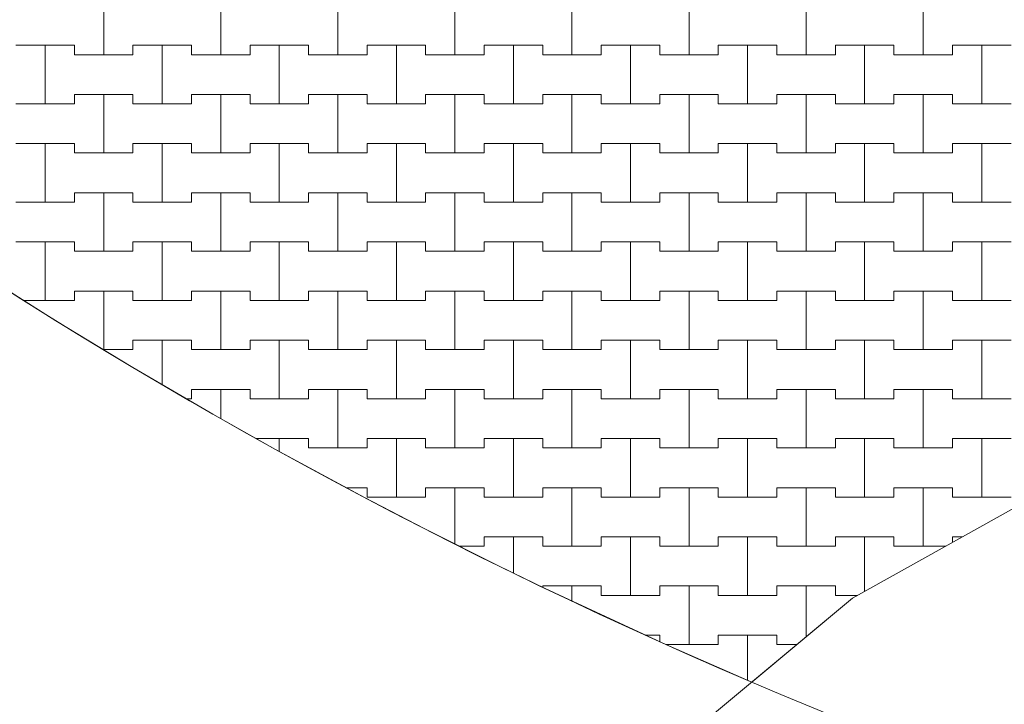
# Model space of a CAD drawing. Header units: millimetres. Extents: x 2826 to 3034, y 1533 to 1590.
# Tile 49 of 248: x 2937.48 to 2939.58, y 1565.76 to 1567.22. Entities that reach past the tile are written whole.
import ezdxf
from ezdxf.enums import TextEntityAlignment as Align

# ---------------------------------------------------------------- set-up
doc = ezdxf.new("R2010")
doc.units = ezdxf.units.MM
doc.layers.add('_Caneta_No__220', color=7, linetype='Continuous', lineweight=15, true_color=0x8a8a8a)
doc.styles.add('ESTILO_GERADO_2', font='arial.ttf')

# ---------------------------------------------------------------- blocks, each defined once
blk = doc.blocks.new('A$Cf44ad3b2')
at = {"layer": '_Caneta_No__220'}
for p, q in [((29.8637, 33.851), (29.8637, 33.976)), ((29.8637, 33.976), (29.8637, 33.851)), ((30.1137, 33.851), (30.1137, 33.976)), ((30.1137, 33.976), (30.1137, 33.851)), ((30.3637, 33.851), (30.3637, 33.976)), ((30.3637, 33.976), (30.3637, 33.851)), ((30.6137, 33.851), (30.6137, 33.976)), ((30.6137, 33.976), (30.6137, 33.851)), ((30.8637, 33.851), (30.8637, 33.976)), ((30.8637, 33.976), (30.8637, 33.851)), ((31.1137, 33.851), (31.1137, 33.976)), ((31.1137, 33.976), (31.1137, 33.851)), ((31.3637, 33.851), (31.3637, 33.976)), ((31.3637, 33.976), (31.3637, 33.851)), ((31.6137, 33.851), (31.6137, 33.976)), ((31.6137, 33.976), (31.6137, 33.851)), ((29.6762, 33.871), (29.7387, 33.871)), ((29.6762, 33.871), (29.8012, 33.871)), ((29.7387, 33.871), (29.8012, 33.871)), ((29.7387, 33.746), (29.7387, 33.871)), ((29.7387, 33.871), (29.7387, 33.746)), ((29.8012, 33.871), (29.8012, 33.851)), ((29.8012, 33.851), (29.8012, 33.871)), ((29.9262, 33.851), (29.9262, 33.871)), ((29.9262, 33.871), (29.9262, 33.851)), ((29.9262, 33.871), (29.9887, 33.871)), ((29.9262, 33.871), (30.0512, 33.871)), ((29.9887, 33.871), (30.0512, 33.871)), ((29.9887, 33.746), (29.9887, 33.871)), ((29.9887, 33.871), (29.9887, 33.746)), ((30.0512, 33.871), (30.0512, 33.851)), ((30.0512, 33.851), (30.0512, 33.871)), ((30.1762, 33.851), (30.1762, 33.871)), ((30.1762, 33.871), (30.1762, 33.851)), ((30.1762, 33.871), (30.2387, 33.871)), ((30.1762, 33.871), (30.3012, 33.871)), ((30.2387, 33.871), (30.3012, 33.871)), ((30.2387, 33.746), (30.2387, 33.871)), ((30.2387, 33.871), (30.2387, 33.746)), ((30.3012, 33.871), (30.3012, 33.851)), ((30.3012, 33.851), (30.3012, 33.871)), ((30.4262, 33.851), (30.4262, 33.871)), ((30.4262, 33.871), (30.4262, 33.851)), ((30.4262, 33.871), (30.4887, 33.871)), ((30.4262, 33.871), (30.5512, 33.871)), ((30.4887, 33.871), (30.5512, 33.871)), ((30.4887, 33.746), (30.4887, 33.871)), ((30.4887, 33.871), (30.4887, 33.746)), ((30.5512, 33.871), (30.5512, 33.851)), ((30.5512, 33.851), (30.5512, 33.871)), ((30.6762, 33.851), (30.6762, 33.871)), ((30.6762, 33.871), (30.6762, 33.851)), ((30.6762, 33.871), (30.7387, 33.871)), ((30.6762, 33.871), (30.8012, 33.871)), ((30.7387, 33.871), (30.8012, 33.871)), ((30.7387, 33.746), (30.7387, 33.871)), ((30.7387, 33.871), (30.7387, 33.746)), ((30.8012, 33.871), (30.8012, 33.851)), ((30.8012, 33.851), (30.8012, 33.871)), ((30.9262, 33.851), (30.9262, 33.871)), ((30.9262, 33.871), (30.9262, 33.851)), ((30.9262, 33.871), (30.9887, 33.871)), ((30.9262, 33.871), (31.0512, 33.871)), ((30.9887, 33.871), (31.0512, 33.871)), ((30.9887, 33.746), (30.9887, 33.871)), ((30.9887, 33.871), (30.9887, 33.746)), ((31.0512, 33.871), (31.0512, 33.851)), ((31.0512, 33.851), (31.0512, 33.871)), ((31.1762, 33.851), (31.1762, 33.871)), ((31.1762, 33.871), (31.1762, 33.851)), ((31.1762, 33.871), (31.2387, 33.871)), ((31.1762, 33.871), (31.3012, 33.871)), ((31.2387, 33.871), (31.3012, 33.871)), ((31.2387, 33.746), (31.2387, 33.871)), ((31.2387, 33.871), (31.2387, 33.746)), ((31.3012, 33.871), (31.3012, 33.851)), ((31.3012, 33.851), (31.3012, 33.871)), ((31.4262, 33.851), (31.4262, 33.871)), ((31.4262, 33.871), (31.4262, 33.851)), ((31.4262, 33.871), (31.4887, 33.871)), ((31.4262, 33.871), (31.5512, 33.871)), ((31.4887, 33.871), (31.5512, 33.871)), ((31.4887, 33.746), (31.4887, 33.871)), ((31.4887, 33.871), (31.4887, 33.746)), ((31.5512, 33.871), (31.5512, 33.851)), ((31.5512, 33.851), (31.5512, 33.871)), ((31.6762, 33.851), (31.6762, 33.871)), ((31.6762, 33.871), (31.6762, 33.851)), ((31.6762, 33.871), (31.7387, 33.871)), ((31.6762, 33.871), (31.8012, 33.871)), ((31.7387, 33.871), (31.8012, 33.871)), ((31.7387, 33.746), (31.7387, 33.871)), ((31.7387, 33.871), (31.7387, 33.746)), ((29.8012, 33.851), (29.8637, 33.851)), ((29.8012, 33.851), (29.9262, 33.851)), ((29.8637, 33.851), (29.9262, 33.851)), ((30.0512, 33.851), (30.1137, 33.851)), ((30.0512, 33.851), (30.1762, 33.851)), ((30.1137, 33.851), (30.1762, 33.851)), ((30.3012, 33.851), (30.3637, 33.851)), ((30.3012, 33.851), (30.4262, 33.851)), ((30.3637, 33.851), (30.4262, 33.851)), ((30.5512, 33.851), (30.6137, 33.851)), ((30.5512, 33.851), (30.6762, 33.851)), ((30.6137, 33.851), (30.6762, 33.851)), ((30.8012, 33.851), (30.8637, 33.851)), ((30.8012, 33.851), (30.9262, 33.851)), ((30.8637, 33.851), (30.9262, 33.851)), ((31.0512, 33.851), (31.1137, 33.851)), ((31.0512, 33.851), (31.1762, 33.851)), ((31.1137, 33.851), (31.1762, 33.851)), ((31.3012, 33.851), (31.3637, 33.851)), ((31.3012, 33.851), (31.4262, 33.851)), ((31.3637, 33.851), (31.4262, 33.851)), ((31.5512, 33.851), (31.6137, 33.851)), ((31.5512, 33.851), (31.6762, 33.851)), ((31.6137, 33.851), (31.6762, 33.851)), ((29.8012, 33.746), (29.8012, 33.766)), ((29.8012, 33.766), (29.8012, 33.746)), ((29.8012, 33.766), (29.8637, 33.766)), ((29.8012, 33.766), (29.9262, 33.766)), ((29.8637, 33.766), (29.9262, 33.766)), ((29.8637, 33.641), (29.8637, 33.766)), ((29.8637, 33.766), (29.8637, 33.641)), ((29.9262, 33.766), (29.9262, 33.746)), ((29.9262, 33.746), (29.9262, 33.766)), ((30.0512, 33.746), (30.0512, 33.766)), ((30.0512, 33.766), (30.0512, 33.746)), ((30.0512, 33.766), (30.1137, 33.766)), ((30.0512, 33.766), (30.1762, 33.766)), ((30.1137, 33.766), (30.1762, 33.766)), ((30.1137, 33.641), (30.1137, 33.766)), ((30.1137, 33.766), (30.1137, 33.641)), ((30.1762, 33.766), (30.1762, 33.746)), ((30.1762, 33.746), (30.1762, 33.766)), ((30.3012, 33.746), (30.3012, 33.766)), ((30.3012, 33.766), (30.3012, 33.746)), ((30.3012, 33.766), (30.3637, 33.766)), ((30.3012, 33.766), (30.4262, 33.766)), ((30.3637, 33.766), (30.4262, 33.766)), ((30.3637, 33.641), (30.3637, 33.766)), ((30.3637, 33.766), (30.3637, 33.641)), ((30.4262, 33.766), (30.4262, 33.746)), ((30.4262, 33.746), (30.4262, 33.766)), ((30.5512, 33.746), (30.5512, 33.766)), ((30.5512, 33.766), (30.5512, 33.746)), ((30.5512, 33.766), (30.6137, 33.766)), ((30.5512, 33.766), (30.6762, 33.766)), ((30.6137, 33.766), (30.6762, 33.766)), ((30.6137, 33.641), (30.6137, 33.766)), ((30.6137, 33.766), (30.6137, 33.641)), ((30.6762, 33.766), (30.6762, 33.746)), ((30.6762, 33.746), (30.6762, 33.766)), ((30.8012, 33.746), (30.8012, 33.766)), ((30.8012, 33.766), (30.8012, 33.746)), ((30.8012, 33.766), (30.8637, 33.766)), ((30.8012, 33.766), (30.9262, 33.766)), ((30.8637, 33.766), (30.9262, 33.766)), ((30.8637, 33.641), (30.8637, 33.766)), ((30.8637, 33.766), (30.8637, 33.641)), ((30.9262, 33.766), (30.9262, 33.746)), ((30.9262, 33.746), (30.9262, 33.766)), ((31.0512, 33.746), (31.0512, 33.766)), ((31.0512, 33.766), (31.0512, 33.746)), ((31.0512, 33.766), (31.1137, 33.766)), ((31.0512, 33.766), (31.1762, 33.766)), ((31.1137, 33.766), (31.1762, 33.766)), ((31.1137, 33.641), (31.1137, 33.766)), ((31.1137, 33.766), (31.1137, 33.641)), ((31.1762, 33.766), (31.1762, 33.746)), ((31.1762, 33.746), (31.1762, 33.766)), ((31.3012, 33.746), (31.3012, 33.766)), ((31.3012, 33.766), (31.3012, 33.746)), ((31.3012, 33.766), (31.3637, 33.766)), ((31.3012, 33.766), (31.4262, 33.766)), ((31.3637, 33.766), (31.4262, 33.766)), ((31.3637, 33.641), (31.3637, 33.766)), ((31.3637, 33.766), (31.3637, 33.641)), ((31.4262, 33.766), (31.4262, 33.746)), ((31.4262, 33.746), (31.4262, 33.766)), ((31.5512, 33.746), (31.5512, 33.766)), ((31.5512, 33.766), (31.5512, 33.746)), ((31.5512, 33.766), (31.6137, 33.766)), ((31.5512, 33.766), (31.6762, 33.766)), ((31.6137, 33.766), (31.6762, 33.766)), ((31.6137, 33.641), (31.6137, 33.766)), ((31.6137, 33.766), (31.6137, 33.641)), ((31.6762, 33.766), (31.6762, 33.746)), ((31.6762, 33.746), (31.6762, 33.766)), ((29.6762, 33.746), (29.7387, 33.746)), ((29.6762, 33.746), (29.8012, 33.746)), ((29.7387, 33.746), (29.8012, 33.746)), ((29.9262, 33.746), (29.9887, 33.746)), ((29.9262, 33.746), (30.0512, 33.746)), ((29.9887, 33.746), (30.0512, 33.746)), ((30.1762, 33.746), (30.2387, 33.746)), ((30.1762, 33.746), (30.3012, 33.746)), ((30.2387, 33.746), (30.3012, 33.746)), ((30.4262, 33.746), (30.4887, 33.746)), ((30.4262, 33.746), (30.5512, 33.746)), ((30.4887, 33.746), (30.5512, 33.746)), ((30.6762, 33.746), (30.7387, 33.746)), ((30.6762, 33.746), (30.8012, 33.746)), ((30.7387, 33.746), (30.8012, 33.746)), ((30.9262, 33.746), (30.9887, 33.746)), ((30.9262, 33.746), (31.0512, 33.746)), ((30.9887, 33.746), (31.0512, 33.746)), ((31.1762, 33.746), (31.2387, 33.746)), ((31.1762, 33.746), (31.3012, 33.746)), ((31.2387, 33.746), (31.3012, 33.746)), ((31.4262, 33.746), (31.4887, 33.746)), ((31.4262, 33.746), (31.5512, 33.746)), ((31.4887, 33.746), (31.5512, 33.746)), ((31.6762, 33.746), (31.7387, 33.746)), ((31.6762, 33.746), (31.8012, 33.746)), ((31.7387, 33.746), (31.8012, 33.746)), ((29.6762, 33.661), (29.7387, 33.661)), ((29.6762, 33.661), (29.8012, 33.661)), ((29.7387, 33.661), (29.8012, 33.661)), ((29.7387, 33.536), (29.7387, 33.661)), ((29.7387, 33.661), (29.7387, 33.536)), ((29.8012, 33.661), (29.8012, 33.641)), ((29.8012, 33.641), (29.8012, 33.661)), ((29.9262, 33.641), (29.9262, 33.661)), ((29.9262, 33.661), (29.9262, 33.641)), ((29.9262, 33.661), (29.9887, 33.661)), ((29.9262, 33.661), (30.0512, 33.661)), ((29.9887, 33.661), (30.0512, 33.661)), ((29.9887, 33.536), (29.9887, 33.661)), ((29.9887, 33.661), (29.9887, 33.536)), ((30.0512, 33.661), (30.0512, 33.641)), ((30.0512, 33.641), (30.0512, 33.661)), ((30.1762, 33.641), (30.1762, 33.661)), ((30.1762, 33.661), (30.1762, 33.641)), ((30.1762, 33.661), (30.2387, 33.661)), ((30.1762, 33.661), (30.3012, 33.661)), ((30.2387, 33.661), (30.3012, 33.661)), ((30.2387, 33.536), (30.2387, 33.661)), ((30.2387, 33.661), (30.2387, 33.536)), ((30.3012, 33.661), (30.3012, 33.641)), ((30.3012, 33.641), (30.3012, 33.661)), ((30.4262, 33.641), (30.4262, 33.661)), ((30.4262, 33.661), (30.4262, 33.641)), ((30.4262, 33.661), (30.4887, 33.661)), ((30.4262, 33.661), (30.5512, 33.661)), ((30.4887, 33.661), (30.5512, 33.661)), ((30.4887, 33.536), (30.4887, 33.661)), ((30.4887, 33.661), (30.4887, 33.536)), ((30.5512, 33.661), (30.5512, 33.641)), ((30.5512, 33.641), (30.5512, 33.661)), ((30.6762, 33.641), (30.6762, 33.661)), ((30.6762, 33.661), (30.6762, 33.641)), ((30.6762, 33.661), (30.7387, 33.661)), ((30.6762, 33.661), (30.8012, 33.661)), ((30.7387, 33.661), (30.8012, 33.661)), ((30.7387, 33.536), (30.7387, 33.661)), ((30.7387, 33.661), (30.7387, 33.536)), ((30.8012, 33.661), (30.8012, 33.641)), ((30.8012, 33.641), (30.8012, 33.661)), ((30.9262, 33.641), (30.9262, 33.661)), ((30.9262, 33.661), (30.9262, 33.641)), ((30.9262, 33.661), (30.9887, 33.661)), ((30.9262, 33.661), (31.0512, 33.661)), ((30.9887, 33.661), (31.0512, 33.661)), ((30.9887, 33.536), (30.9887, 33.661)), ((30.9887, 33.661), (30.9887, 33.536)), ((31.0512, 33.661), (31.0512, 33.641)), ((31.0512, 33.641), (31.0512, 33.661)), ((31.1762, 33.641), (31.1762, 33.661)), ((31.1762, 33.661), (31.1762, 33.641)), ((31.1762, 33.661), (31.2387, 33.661)), ((31.1762, 33.661), (31.3012, 33.661)), ((31.2387, 33.661), (31.3012, 33.661)), ((31.2387, 33.536), (31.2387, 33.661)), ((31.2387, 33.661), (31.2387, 33.536)), ((31.3012, 33.661), (31.3012, 33.641)), ((31.3012, 33.641), (31.3012, 33.661)), ((31.4262, 33.641), (31.4262, 33.661)), ((31.4262, 33.661), (31.4262, 33.641)), ((31.4262, 33.661), (31.4887, 33.661)), ((31.4262, 33.661), (31.5512, 33.661)), ((31.4887, 33.661), (31.5512, 33.661)), ((31.4887, 33.536), (31.4887, 33.661)), ((31.4887, 33.661), (31.4887, 33.536)), ((31.5512, 33.661), (31.5512, 33.641)), ((31.5512, 33.641), (31.5512, 33.661)), ((31.6762, 33.641), (31.6762, 33.661)), ((31.6762, 33.661), (31.6762, 33.641)), ((31.6762, 33.661), (31.7387, 33.661)), ((31.6762, 33.661), (31.8012, 33.661)), ((31.7387, 33.661), (31.8012, 33.661)), ((31.7387, 33.536), (31.7387, 33.661)), ((31.7387, 33.661), (31.7387, 33.536)), ((29.8012, 33.641), (29.8637, 33.641)), ((29.8012, 33.641), (29.9262, 33.641)), ((29.8637, 33.641), (29.9262, 33.641)), ((30.0512, 33.641), (30.1137, 33.641)), ((30.0512, 33.641), (30.1762, 33.641)), ((30.1137, 33.641), (30.1762, 33.641)), ((30.3012, 33.641), (30.3637, 33.641)), ((30.3012, 33.641), (30.4262, 33.641)), ((30.3637, 33.641), (30.4262, 33.641)), ((30.5512, 33.641), (30.6137, 33.641)), ((30.5512, 33.641), (30.6762, 33.641)), ((30.6137, 33.641), (30.6762, 33.641)), ((30.8012, 33.641), (30.8637, 33.641)), ((30.8012, 33.641), (30.9262, 33.641)), ((30.8637, 33.641), (30.9262, 33.641)), ((31.0512, 33.641), (31.1137, 33.641)), ((31.0512, 33.641), (31.1762, 33.641)), ((31.1137, 33.641), (31.1762, 33.641)), ((31.3012, 33.641), (31.3637, 33.641)), ((31.3012, 33.641), (31.4262, 33.641)), ((31.3637, 33.641), (31.4262, 33.641)), ((31.5512, 33.641), (31.6137, 33.641)), ((31.5512, 33.641), (31.6762, 33.641)), ((31.6137, 33.641), (31.6762, 33.641)), ((29.8012, 33.536), (29.8012, 33.556)), ((29.8012, 33.556), (29.8012, 33.536)), ((29.8012, 33.556), (29.8637, 33.556)), ((29.8012, 33.556), (29.9262, 33.556)), ((29.8637, 33.556), (29.9262, 33.556)), ((29.8637, 33.431), (29.8637, 33.556)), ((29.8637, 33.556), (29.8637, 33.431)), ((29.9262, 33.556), (29.9262, 33.536)), ((29.9262, 33.536), (29.9262, 33.556)), ((30.0512, 33.536), (30.0512, 33.556)), ((30.0512, 33.556), (30.0512, 33.536)), ((30.0512, 33.556), (30.1137, 33.556)), ((30.0512, 33.556), (30.1762, 33.556)), ((30.1137, 33.556), (30.1762, 33.556)), ((30.1137, 33.431), (30.1137, 33.556)), ((30.1137, 33.556), (30.1137, 33.431)), ((30.1762, 33.556), (30.1762, 33.536)), ((30.1762, 33.536), (30.1762, 33.556)), ((30.3012, 33.536), (30.3012, 33.556)), ((30.3012, 33.556), (30.3012, 33.536)), ((30.3012, 33.556), (30.3637, 33.556)), ((30.3012, 33.556), (30.4262, 33.556)), ((30.3637, 33.556), (30.4262, 33.556)), ((30.3637, 33.431), (30.3637, 33.556)), ((30.3637, 33.556), (30.3637, 33.431)), ((30.4262, 33.556), (30.4262, 33.536)), ((30.4262, 33.536), (30.4262, 33.556)), ((30.5512, 33.536), (30.5512, 33.556)), ((30.5512, 33.556), (30.5512, 33.536)), ((30.5512, 33.556), (30.6137, 33.556)), ((30.5512, 33.556), (30.6762, 33.556)), ((30.6137, 33.556), (30.6762, 33.556)), ((30.6137, 33.431), (30.6137, 33.556)), ((30.6137, 33.556), (30.6137, 33.431)), ((30.6762, 33.556), (30.6762, 33.536)), ((30.6762, 33.536), (30.6762, 33.556)), ((30.8012, 33.536), (30.8012, 33.556)), ((30.8012, 33.556), (30.8012, 33.536)), ((30.8012, 33.556), (30.8637, 33.556)), ((30.8012, 33.556), (30.9262, 33.556)), ((30.8637, 33.556), (30.9262, 33.556)), ((30.8637, 33.431), (30.8637, 33.556)), ((30.8637, 33.556), (30.8637, 33.431)), ((30.9262, 33.556), (30.9262, 33.536)), ((30.9262, 33.536), (30.9262, 33.556)), ((31.0512, 33.536), (31.0512, 33.556)), ((31.0512, 33.556), (31.0512, 33.536)), ((31.0512, 33.556), (31.1137, 33.556)), ((31.0512, 33.556), (31.1762, 33.556)), ((31.1137, 33.556), (31.1762, 33.556)), ((31.1137, 33.431), (31.1137, 33.556)), ((31.1137, 33.556), (31.1137, 33.431)), ((31.1762, 33.556), (31.1762, 33.536)), ((31.1762, 33.536), (31.1762, 33.556)), ((31.3012, 33.536), (31.3012, 33.556)), ((31.3012, 33.556), (31.3012, 33.536)), ((31.3012, 33.556), (31.3637, 33.556)), ((31.3012, 33.556), (31.4262, 33.556)), ((31.3637, 33.556), (31.4262, 33.556)), ((31.3637, 33.431), (31.3637, 33.556)), ((31.3637, 33.556), (31.3637, 33.431)), ((31.4262, 33.556), (31.4262, 33.536)), ((31.4262, 33.536), (31.4262, 33.556)), ((31.5512, 33.536), (31.5512, 33.556)), ((31.5512, 33.556), (31.5512, 33.536)), ((31.5512, 33.556), (31.6137, 33.556)), ((31.5512, 33.556), (31.6762, 33.556)), ((31.6137, 33.556), (31.6762, 33.556)), ((31.6137, 33.431), (31.6137, 33.556)), ((31.6137, 33.556), (31.6137, 33.431)), ((31.6762, 33.556), (31.6762, 33.536)), ((31.6762, 33.536), (31.6762, 33.556)), ((29.6762, 33.536), (29.7387, 33.536)), ((29.6762, 33.536), (29.8012, 33.536)), ((29.7387, 33.536), (29.8012, 33.536)), ((29.9262, 33.536), (29.9887, 33.536)), ((29.9262, 33.536), (30.0512, 33.536)), ((29.9887, 33.536), (30.0512, 33.536)), ((30.1762, 33.536), (30.2387, 33.536)), ((30.1762, 33.536), (30.3012, 33.536)), ((30.2387, 33.536), (30.3012, 33.536)), ((30.4262, 33.536), (30.4887, 33.536)), ((30.4262, 33.536), (30.5512, 33.536)), ((30.4887, 33.536), (30.5512, 33.536)), ((30.6762, 33.536), (30.7387, 33.536)), ((30.6762, 33.536), (30.8012, 33.536)), ((30.7387, 33.536), (30.8012, 33.536)), ((30.9262, 33.536), (30.9887, 33.536)), ((30.9262, 33.536), (31.0512, 33.536)), ((30.9887, 33.536), (31.0512, 33.536)), ((31.1762, 33.536), (31.2387, 33.536)), ((31.1762, 33.536), (31.3012, 33.536)), ((31.2387, 33.536), (31.3012, 33.536)), ((31.4262, 33.536), (31.4887, 33.536)), ((31.4262, 33.536), (31.5512, 33.536)), ((31.4887, 33.536), (31.5512, 33.536)), ((31.6762, 33.536), (31.7387, 33.536)), ((31.6762, 33.536), (31.8012, 33.536)), ((31.7387, 33.536), (31.8012, 33.536)), ((29.6762, 33.451), (29.7387, 33.451)), ((29.6762, 33.451), (29.8012, 33.451)), ((29.7387, 33.451), (29.8012, 33.451)), ((29.7387, 33.326), (29.7387, 33.451)), ((29.7387, 33.451), (29.7387, 33.326)), ((29.8012, 33.451), (29.8012, 33.431)), ((29.8012, 33.431), (29.8012, 33.451)), ((29.9262, 33.431), (29.9262, 33.451)), ((29.9262, 33.451), (29.9262, 33.431)), ((29.9262, 33.451), (29.9887, 33.451)), ((29.9262, 33.451), (30.0512, 33.451)), ((29.9887, 33.451), (30.0512, 33.451)), ((29.9887, 33.326), (29.9887, 33.451)), ((29.9887, 33.451), (29.9887, 33.326)), ((30.0512, 33.451), (30.0512, 33.431)), ((30.0512, 33.431), (30.0512, 33.451)), ((30.1762, 33.431), (30.1762, 33.451)), ((30.1762, 33.451), (30.1762, 33.431)), ((30.1762, 33.451), (30.2387, 33.451)), ((30.1762, 33.451), (30.3012, 33.451)), ((30.2387, 33.451), (30.3012, 33.451)), ((30.2387, 33.326), (30.2387, 33.451)), ((30.2387, 33.451), (30.2387, 33.326)), ((30.3012, 33.451), (30.3012, 33.431)), ((30.3012, 33.431), (30.3012, 33.451)), ((30.4262, 33.431), (30.4262, 33.451)), ((30.4262, 33.451), (30.4262, 33.431)), ((30.4262, 33.451), (30.4887, 33.451)), ((30.4262, 33.451), (30.5512, 33.451)), ((30.4887, 33.451), (30.5512, 33.451)), ((30.4887, 33.326), (30.4887, 33.451)), ((30.4887, 33.451), (30.4887, 33.326)), ((30.5512, 33.451), (30.5512, 33.431)), ((30.5512, 33.431), (30.5512, 33.451)), ((30.6762, 33.431), (30.6762, 33.451)), ((30.6762, 33.451), (30.6762, 33.431)), ((30.6762, 33.451), (30.7387, 33.451)), ((30.6762, 33.451), (30.8012, 33.451)), ((30.7387, 33.451), (30.8012, 33.451)), ((30.7387, 33.326), (30.7387, 33.451)), ((30.7387, 33.451), (30.7387, 33.326)), ((30.8012, 33.451), (30.8012, 33.431)), ((30.8012, 33.431), (30.8012, 33.451)), ((30.9262, 33.431), (30.9262, 33.451)), ((30.9262, 33.451), (30.9262, 33.431)), ((30.9262, 33.451), (30.9887, 33.451)), ((30.9262, 33.451), (31.0512, 33.451)), ((30.9887, 33.451), (31.0512, 33.451)), ((30.9887, 33.326), (30.9887, 33.451)), ((30.9887, 33.451), (30.9887, 33.326)), ((31.0512, 33.451), (31.0512, 33.431)), ((31.0512, 33.431), (31.0512, 33.451)), ((31.1762, 33.431), (31.1762, 33.451)), ((31.1762, 33.451), (31.1762, 33.431)), ((31.1762, 33.451), (31.2387, 33.451)), ((31.1762, 33.451), (31.3012, 33.451)), ((31.2387, 33.451), (31.3012, 33.451)), ((31.2387, 33.326), (31.2387, 33.451)), ((31.2387, 33.451), (31.2387, 33.326)), ((31.3012, 33.451), (31.3012, 33.431)), ((31.3012, 33.431), (31.3012, 33.451)), ((31.4262, 33.431), (31.4262, 33.451)), ((31.4262, 33.451), (31.4262, 33.431)), ((31.4262, 33.451), (31.4887, 33.451)), ((31.4262, 33.451), (31.5512, 33.451)), ((31.4887, 33.451), (31.5512, 33.451)), ((31.4887, 33.326), (31.4887, 33.451)), ((31.4887, 33.451), (31.4887, 33.326)), ((31.5512, 33.451), (31.5512, 33.431)), ((31.5512, 33.431), (31.5512, 33.451)), ((31.6762, 33.431), (31.6762, 33.451)), ((31.6762, 33.451), (31.6762, 33.431)), ((31.6762, 33.451), (31.7387, 33.451)), ((31.6762, 33.451), (31.8012, 33.451)), ((31.7387, 33.451), (31.8012, 33.451)), ((31.7387, 33.326), (31.7387, 33.451)), ((31.7387, 33.451), (31.7387, 33.326)), ((29.8012, 33.431), (29.8637, 33.431)), ((29.8012, 33.431), (29.9262, 33.431)), ((29.8637, 33.431), (29.9262, 33.431)), ((30.0512, 33.431), (30.1137, 33.431)), ((30.0512, 33.431), (30.1762, 33.431)), ((30.1137, 33.431), (30.1762, 33.431)), ((30.3012, 33.431), (30.3637, 33.431)), ((30.3012, 33.431), (30.4262, 33.431)), ((30.3637, 33.431), (30.4262, 33.431)), ((30.5512, 33.431), (30.6137, 33.431)), ((30.5512, 33.431), (30.6762, 33.431)), ((30.6137, 33.431), (30.6762, 33.431)), ((30.8012, 33.431), (30.8637, 33.431)), ((30.8012, 33.431), (30.9262, 33.431)), ((30.8637, 33.431), (30.9262, 33.431)), ((31.0512, 33.431), (31.1137, 33.431)), ((31.0512, 33.431), (31.1762, 33.431)), ((31.1137, 33.431), (31.1762, 33.431)), ((31.3012, 33.431), (31.3637, 33.431)), ((31.3012, 33.431), (31.4262, 33.431)), ((31.3637, 33.431), (31.4262, 33.431)), ((31.5512, 33.431), (31.6137, 33.431)), ((31.5512, 33.431), (31.6762, 33.431)), ((31.6137, 33.431), (31.6762, 33.431)), ((29.8012, 33.326), (29.8012, 33.346)), ((29.8012, 33.346), (29.8012, 33.326)), ((29.8012, 33.346), (29.8637, 33.346)), ((29.8012, 33.346), (29.9262, 33.346)), ((29.8637, 33.346), (29.9262, 33.346)), ((29.8637, 33.221), (29.8637, 33.346)), ((29.8637, 33.346), (29.8637, 33.221)), ((29.9262, 33.346), (29.9262, 33.326)), ((29.9262, 33.326), (29.9262, 33.346)), ((30.0512, 33.326), (30.0512, 33.346)), ((30.0512, 33.346), (30.0512, 33.326)), ((30.0512, 33.346), (30.1137, 33.346)), ((30.0512, 33.346), (30.1762, 33.346)), ((30.1137, 33.346), (30.1762, 33.346)), ((30.1137, 33.221), (30.1137, 33.346)), ((30.1137, 33.346), (30.1137, 33.221)), ((30.1762, 33.346), (30.1762, 33.326)), ((30.1762, 33.326), (30.1762, 33.346)), ((30.3012, 33.326), (30.3012, 33.346)), ((30.3012, 33.346), (30.3012, 33.326)), ((30.3012, 33.346), (30.3637, 33.346)), ((30.3012, 33.346), (30.4262, 33.346)), ((30.3637, 33.346), (30.4262, 33.346)), ((30.3637, 33.221), (30.3637, 33.346)), ((30.3637, 33.346), (30.3637, 33.221)), ((30.4262, 33.346), (30.4262, 33.326)), ((30.4262, 33.326), (30.4262, 33.346)), ((30.5512, 33.326), (30.5512, 33.346)), ((30.5512, 33.346), (30.5512, 33.326)), ((30.5512, 33.346), (30.6137, 33.346)), ((30.5512, 33.346), (30.6762, 33.346)), ((30.6137, 33.346), (30.6762, 33.346)), ((30.6137, 33.221), (30.6137, 33.346)), ((30.6137, 33.346), (30.6137, 33.221)), ((30.6762, 33.346), (30.6762, 33.326)), ((30.6762, 33.326), (30.6762, 33.346)), ((30.8012, 33.326), (30.8012, 33.346)), ((30.8012, 33.346), (30.8012, 33.326)), ((30.8012, 33.346), (30.8637, 33.346)), ((30.8012, 33.346), (30.9262, 33.346)), ((30.8637, 33.346), (30.9262, 33.346)), ((30.8637, 33.221), (30.8637, 33.346)), ((30.8637, 33.346), (30.8637, 33.221)), ((30.9262, 33.346), (30.9262, 33.326)), ((30.9262, 33.326), (30.9262, 33.346)), ((31.0512, 33.326), (31.0512, 33.346)), ((31.0512, 33.346), (31.0512, 33.326)), ((31.0512, 33.346), (31.1137, 33.346)), ((31.0512, 33.346), (31.1762, 33.346)), ((31.1137, 33.346), (31.1762, 33.346)), ((31.1137, 33.221), (31.1137, 33.346)), ((31.1137, 33.346), (31.1137, 33.221)), ((31.1762, 33.346), (31.1762, 33.326)), ((31.1762, 33.326), (31.1762, 33.346)), ((31.3012, 33.326), (31.3012, 33.346)), ((31.3012, 33.346), (31.3012, 33.326)), ((31.3012, 33.346), (31.3637, 33.346)), ((31.3012, 33.346), (31.4262, 33.346)), ((31.3637, 33.346), (31.4262, 33.346)), ((31.3637, 33.221), (31.3637, 33.346)), ((31.3637, 33.346), (31.3637, 33.221)), ((31.4262, 33.346), (31.4262, 33.326)), ((31.4262, 33.326), (31.4262, 33.346)), ((31.5512, 33.326), (31.5512, 33.346)), ((31.5512, 33.346), (31.5512, 33.326)), ((31.5512, 33.346), (31.6137, 33.346)), ((31.5512, 33.346), (31.6762, 33.346)), ((31.6137, 33.346), (31.6762, 33.346)), ((31.6137, 33.221), (31.6137, 33.346)), ((31.6137, 33.346), (31.6137, 33.221)), ((31.6762, 33.346), (31.6762, 33.326)), ((31.6762, 33.326), (31.6762, 33.346)), ((29.6924, 33.326), (29.7387, 33.326)), ((29.6924, 33.326), (29.8012, 33.326)), ((29.7387, 33.326), (29.8012, 33.326)), ((29.9262, 33.326), (29.9887, 33.326)), ((29.9262, 33.326), (30.0512, 33.326)), ((29.9887, 33.326), (30.0512, 33.326)), ((30.1762, 33.326), (30.2387, 33.326)), ((30.1762, 33.326), (30.3012, 33.326)), ((30.2387, 33.326), (30.3012, 33.326)), ((30.4262, 33.326), (30.4887, 33.326)), ((30.4262, 33.326), (30.5512, 33.326)), ((30.4887, 33.326), (30.5512, 33.326)), ((30.6762, 33.326), (30.7387, 33.326)), ((30.6762, 33.326), (30.8012, 33.326)), ((30.7387, 33.326), (30.8012, 33.326)), ((30.9262, 33.326), (30.9887, 33.326)), ((30.9262, 33.326), (31.0512, 33.326)), ((30.9887, 33.326), (31.0512, 33.326)), ((31.1762, 33.326), (31.2387, 33.326)), ((31.1762, 33.326), (31.3012, 33.326)), ((31.2387, 33.326), (31.3012, 33.326)), ((31.4262, 33.326), (31.4887, 33.326)), ((31.4262, 33.326), (31.5512, 33.326)), ((31.4887, 33.326), (31.5512, 33.326)), ((31.6762, 33.326), (31.7387, 33.326)), ((31.6762, 33.326), (31.8012, 33.326)), ((31.7387, 33.326), (31.8012, 33.326)), ((29.9262, 33.221), (29.9262, 33.241)), ((29.9262, 33.241), (29.9262, 33.221)), ((29.9262, 33.241), (29.9887, 33.241)), ((29.9262, 33.241), (30.0512, 33.241)), ((29.9887, 33.241), (30.0512, 33.241)), ((29.9887, 33.1461), (29.9887, 33.241)), ((29.9887, 33.241), (29.9887, 33.1461)), ((30.0512, 33.241), (30.0512, 33.221)), ((30.0512, 33.221), (30.0512, 33.241)), ((30.1762, 33.221), (30.1762, 33.241)), ((30.1762, 33.241), (30.1762, 33.221)), ((30.1762, 33.241), (30.2387, 33.241)), ((30.1762, 33.241), (30.3012, 33.241)), ((30.2387, 33.241), (30.3012, 33.241)), ((30.2387, 33.116), (30.2387, 33.241)), ((30.2387, 33.241), (30.2387, 33.116)), ((30.3012, 33.241), (30.3012, 33.221)), ((30.3012, 33.221), (30.3012, 33.241)), ((30.4262, 33.221), (30.4262, 33.241)), ((30.4262, 33.241), (30.4262, 33.221)), ((30.4262, 33.241), (30.4887, 33.241)), ((30.4262, 33.241), (30.5512, 33.241)), ((30.4887, 33.241), (30.5512, 33.241)), ((30.4887, 33.116), (30.4887, 33.241)), ((30.4887, 33.241), (30.4887, 33.116)), ((30.5512, 33.241), (30.5512, 33.221)), ((30.5512, 33.221), (30.5512, 33.241)), ((30.6762, 33.221), (30.6762, 33.241)), ((30.6762, 33.241), (30.6762, 33.221)), ((30.6762, 33.241), (30.7387, 33.241)), ((30.6762, 33.241), (30.8012, 33.241)), ((30.7387, 33.241), (30.8012, 33.241)), ((30.7387, 33.116), (30.7387, 33.241)), ((30.7387, 33.241), (30.7387, 33.116)), ((30.8012, 33.241), (30.8012, 33.221)), ((30.8012, 33.221), (30.8012, 33.241)), ((30.9262, 33.221), (30.9262, 33.241)), ((30.9262, 33.241), (30.9262, 33.221)), ((30.9262, 33.241), (30.9887, 33.241)), ((30.9262, 33.241), (31.0512, 33.241)), ((30.9887, 33.241), (31.0512, 33.241)), ((30.9887, 33.116), (30.9887, 33.241)), ((30.9887, 33.241), (30.9887, 33.116)), ((31.0512, 33.241), (31.0512, 33.221)), ((31.0512, 33.221), (31.0512, 33.241)), ((31.1762, 33.221), (31.1762, 33.241)), ((31.1762, 33.241), (31.1762, 33.221)), ((31.1762, 33.241), (31.2387, 33.241)), ((31.1762, 33.241), (31.3012, 33.241)), ((31.2387, 33.241), (31.3012, 33.241)), ((31.2387, 33.116), (31.2387, 33.241)), ((31.2387, 33.241), (31.2387, 33.116)), ((31.3012, 33.241), (31.3012, 33.221)), ((31.3012, 33.221), (31.3012, 33.241)), ((31.4262, 33.221), (31.4262, 33.241)), ((31.4262, 33.241), (31.4262, 33.221)), ((31.4262, 33.241), (31.4887, 33.241)), ((31.4262, 33.241), (31.5512, 33.241)), ((31.4887, 33.241), (31.5512, 33.241)), ((31.4887, 33.116), (31.4887, 33.241)), ((31.4887, 33.241), (31.4887, 33.116)), ((31.5512, 33.241), (31.5512, 33.221)), ((31.5512, 33.221), (31.5512, 33.241)), ((31.6762, 33.221), (31.6762, 33.241)), ((31.6762, 33.241), (31.6762, 33.221)), ((31.6762, 33.241), (31.7387, 33.241)), ((31.6762, 33.241), (31.8012, 33.241)), ((31.7387, 33.241), (31.8012, 33.241)), ((31.7387, 33.116), (31.7387, 33.241)), ((31.7387, 33.241), (31.7387, 33.116)), ((29.8628, 33.221), (29.8637, 33.221)), ((29.8628, 33.221), (29.9262, 33.221)), ((29.8637, 33.221), (29.9262, 33.221)), ((30.0512, 33.221), (30.1137, 33.221)), ((30.0512, 33.221), (30.1762, 33.221)), ((30.1137, 33.221), (30.1762, 33.221)), ((30.3012, 33.221), (30.3637, 33.221)), ((30.3012, 33.221), (30.4262, 33.221)), ((30.3637, 33.221), (30.4262, 33.221)), ((30.5512, 33.221), (30.6137, 33.221)), ((30.5512, 33.221), (30.6762, 33.221)), ((30.6137, 33.221), (30.6762, 33.221)), ((30.8012, 33.221), (30.8637, 33.221)), ((30.8012, 33.221), (30.9262, 33.221)), ((30.8637, 33.221), (30.9262, 33.221)), ((31.0512, 33.221), (31.1137, 33.221)), ((31.0512, 33.221), (31.1762, 33.221)), ((31.1137, 33.221), (31.1762, 33.221)), ((31.3012, 33.221), (31.3637, 33.221)), ((31.3012, 33.221), (31.4262, 33.221)), ((31.3637, 33.221), (31.4262, 33.221)), ((31.5512, 33.221), (31.6137, 33.221)), ((31.5512, 33.221), (31.6762, 33.221)), ((31.6137, 33.221), (31.6762, 33.221)), ((30.0512, 33.116), (30.0512, 33.136)), ((30.0512, 33.136), (30.0512, 33.116)), ((30.0512, 33.136), (30.1137, 33.136)), ((30.0512, 33.136), (30.1762, 33.136)), ((30.1137, 33.136), (30.1762, 33.136)), ((30.1137, 33.0735), (30.1137, 33.136)), ((30.1137, 33.136), (30.1137, 33.0735)), ((30.1762, 33.136), (30.1762, 33.116)), ((30.1762, 33.116), (30.1762, 33.136)), ((30.3012, 33.116), (30.3012, 33.136)), ((30.3012, 33.136), (30.3012, 33.116)), ((30.3012, 33.136), (30.3637, 33.136)), ((30.3012, 33.136), (30.4262, 33.136)), ((30.3637, 33.136), (30.4262, 33.136)), ((30.3637, 33.011), (30.3637, 33.136)), ((30.3637, 33.136), (30.3637, 33.011)), ((30.4262, 33.136), (30.4262, 33.116)), ((30.4262, 33.116), (30.4262, 33.136)), ((30.5512, 33.116), (30.5512, 33.136)), ((30.5512, 33.136), (30.5512, 33.116)), ((30.5512, 33.136), (30.6137, 33.136)), ((30.5512, 33.136), (30.6762, 33.136)), ((30.6137, 33.136), (30.6762, 33.136)), ((30.6137, 33.011), (30.6137, 33.136)), ((30.6137, 33.136), (30.6137, 33.011)), ((30.6762, 33.136), (30.6762, 33.116)), ((30.6762, 33.116), (30.6762, 33.136)), ((30.8012, 33.116), (30.8012, 33.136)), ((30.8012, 33.136), (30.8012, 33.116)), ((30.8012, 33.136), (30.8637, 33.136)), ((30.8012, 33.136), (30.9262, 33.136)), ((30.8637, 33.136), (30.9262, 33.136)), ((30.8637, 33.011), (30.8637, 33.136)), ((30.8637, 33.136), (30.8637, 33.011)), ((30.9262, 33.136), (30.9262, 33.116)), ((30.9262, 33.116), (30.9262, 33.136)), ((31.0512, 33.116), (31.0512, 33.136)), ((31.0512, 33.136), (31.0512, 33.116)), ((31.0512, 33.136), (31.1137, 33.136)), ((31.0512, 33.136), (31.1762, 33.136)), ((31.1137, 33.136), (31.1762, 33.136)), ((31.1137, 33.011), (31.1137, 33.136)), ((31.1137, 33.136), (31.1137, 33.011)), ((31.1762, 33.136), (31.1762, 33.116)), ((31.1762, 33.116), (31.1762, 33.136)), ((31.3012, 33.116), (31.3012, 33.136)), ((31.3012, 33.136), (31.3012, 33.116)), ((31.3012, 33.136), (31.3637, 33.136)), ((31.3012, 33.136), (31.4262, 33.136)), ((31.3637, 33.136), (31.4262, 33.136)), ((31.3637, 33.011), (31.3637, 33.136)), ((31.3637, 33.136), (31.3637, 33.011)), ((31.4262, 33.136), (31.4262, 33.116)), ((31.4262, 33.116), (31.4262, 33.136)), ((31.5512, 33.116), (31.5512, 33.136)), ((31.5512, 33.136), (31.5512, 33.116)), ((31.5512, 33.136), (31.6137, 33.136)), ((31.5512, 33.136), (31.6762, 33.136)), ((31.6137, 33.136), (31.6762, 33.136)), ((31.6137, 33.011), (31.6137, 33.136)), ((31.6137, 33.136), (31.6137, 33.011)), ((31.6762, 33.136), (31.6762, 33.116)), ((31.6762, 33.116), (31.6762, 33.136)), ((30.0402, 33.116), (30.0512, 33.116)), ((30.0402, 33.116), (30.0512, 33.116)), ((30.1762, 33.116), (30.2387, 33.116)), ((30.1762, 33.116), (30.3012, 33.116)), ((30.2387, 33.116), (30.3012, 33.116)), ((30.4262, 33.116), (30.4887, 33.116)), ((30.4262, 33.116), (30.5512, 33.116)), ((30.4887, 33.116), (30.5512, 33.116)), ((30.6762, 33.116), (30.7387, 33.116)), ((30.6762, 33.116), (30.8012, 33.116)), ((30.7387, 33.116), (30.8012, 33.116)), ((30.9262, 33.116), (30.9887, 33.116)), ((30.9262, 33.116), (31.0512, 33.116)), ((30.9887, 33.116), (31.0512, 33.116)), ((31.1762, 33.116), (31.2387, 33.116)), ((31.1762, 33.116), (31.3012, 33.116)), ((31.2387, 33.116), (31.3012, 33.116)), ((31.4262, 33.116), (31.4887, 33.116)), ((31.4262, 33.116), (31.5512, 33.116)), ((31.4887, 33.116), (31.5512, 33.116)), ((31.6762, 33.116), (31.7387, 33.116)), ((31.6762, 33.116), (31.8012, 33.116)), ((31.7387, 33.116), (31.8012, 33.116)), ((30.1892, 33.031), (30.2387, 33.031)), ((30.1892, 33.031), (30.3012, 33.031)), ((30.2387, 33.031), (30.3012, 33.031)), ((30.2387, 33.0034), (30.2387, 33.031)), ((30.2387, 33.031), (30.2387, 33.0034)), ((30.3012, 33.031), (30.3012, 33.011)), ((30.3012, 33.011), (30.3012, 33.031)), ((30.4262, 33.011), (30.4262, 33.031)), ((30.4262, 33.031), (30.4262, 33.011)), ((30.4262, 33.031), (30.4887, 33.031)), ((30.4262, 33.031), (30.5512, 33.031)), ((30.4887, 33.031), (30.5512, 33.031)), ((30.4887, 32.906), (30.4887, 33.031)), ((30.4887, 33.031), (30.4887, 32.906)), ((30.5512, 33.031), (30.5512, 33.011)), ((30.5512, 33.011), (30.5512, 33.031)), ((30.6762, 33.011), (30.6762, 33.031)), ((30.6762, 33.031), (30.6762, 33.011)), ((30.6762, 33.031), (30.7387, 33.031)), ((30.6762, 33.031), (30.8012, 33.031)), ((30.7387, 33.031), (30.8012, 33.031)), ((30.7387, 32.906), (30.7387, 33.031)), ((30.7387, 33.031), (30.7387, 32.906)), ((30.8012, 33.031), (30.8012, 33.011)), ((30.8012, 33.011), (30.8012, 33.031)), ((30.9262, 33.011), (30.9262, 33.031)), ((30.9262, 33.031), (30.9262, 33.011)), ((30.9262, 33.031), (30.9887, 33.031)), ((30.9262, 33.031), (31.0512, 33.031)), ((30.9887, 33.031), (31.0512, 33.031)), ((30.9887, 32.906), (30.9887, 33.031)), ((30.9887, 33.031), (30.9887, 32.906)), ((31.0512, 33.031), (31.0512, 33.011)), ((31.0512, 33.011), (31.0512, 33.031)), ((31.1762, 33.011), (31.1762, 33.031)), ((31.1762, 33.031), (31.1762, 33.011)), ((31.1762, 33.031), (31.2387, 33.031)), ((31.1762, 33.031), (31.3012, 33.031)), ((31.2387, 33.031), (31.3012, 33.031)), ((31.2387, 32.906), (31.2387, 33.031)), ((31.2387, 33.031), (31.2387, 32.906)), ((31.3012, 33.031), (31.3012, 33.011)), ((31.3012, 33.011), (31.3012, 33.031)), ((31.4262, 33.011), (31.4262, 33.031)), ((31.4262, 33.031), (31.4262, 33.011)), ((31.4262, 33.031), (31.4887, 33.031)), ((31.4262, 33.031), (31.5512, 33.031)), ((31.4887, 33.031), (31.5512, 33.031)), ((31.4887, 32.906), (31.4887, 33.031)), ((31.4887, 33.031), (31.4887, 32.906)), ((31.5512, 33.031), (31.5512, 33.011)), ((31.5512, 33.011), (31.5512, 33.031)), ((31.6762, 33.011), (31.6762, 33.031)), ((31.6762, 33.031), (31.6762, 33.011)), ((31.6762, 33.031), (31.7387, 33.031)), ((31.6762, 33.031), (31.8012, 33.031)), ((31.7387, 33.031), (31.8012, 33.031)), ((31.7387, 32.906), (31.7387, 33.031)), ((31.7387, 33.031), (31.7387, 32.906)), ((30.3012, 33.011), (30.3637, 33.011)), ((30.3012, 33.011), (30.4262, 33.011)), ((30.3637, 33.011), (30.4262, 33.011)), ((30.5512, 33.011), (30.6137, 33.011)), ((30.5512, 33.011), (30.6762, 33.011)), ((30.6137, 33.011), (30.6762, 33.011)), ((30.8012, 33.011), (30.8637, 33.011)), ((30.8012, 33.011), (30.9262, 33.011)), ((30.8637, 33.011), (30.9262, 33.011)), ((31.0512, 33.011), (31.1137, 33.011)), ((31.0512, 33.011), (31.1762, 33.011)), ((31.1137, 33.011), (31.1762, 33.011)), ((31.3012, 33.011), (31.3637, 33.011)), ((31.3012, 33.011), (31.4262, 33.011)), ((31.3637, 33.011), (31.4262, 33.011)), ((31.5512, 33.011), (31.6137, 33.011)), ((31.5512, 33.011), (31.6762, 33.011)), ((31.6137, 33.011), (31.6762, 33.011)), ((30.3816, 32.926), (30.4262, 32.926)), ((30.3816, 32.926), (30.4262, 32.926)), ((30.4262, 32.926), (30.4262, 32.906)), ((30.4262, 32.906), (30.4262, 32.926)), ((30.5512, 32.906), (30.5512, 32.926)), ((30.5512, 32.926), (30.5512, 32.906)), ((30.5512, 32.926), (30.6137, 32.926)), ((30.5512, 32.926), (30.6762, 32.926)), ((30.6137, 32.926), (30.6762, 32.926)), ((30.6137, 32.8057), (30.6137, 32.926)), ((30.6137, 32.926), (30.6137, 32.8057)), ((30.6762, 32.926), (30.6762, 32.906)), ((30.6762, 32.906), (30.6762, 32.926)), ((30.8012, 32.906), (30.8012, 32.926)), ((30.8012, 32.926), (30.8012, 32.906)), ((30.8012, 32.926), (30.8637, 32.926)), ((30.8012, 32.926), (30.9262, 32.926)), ((30.8637, 32.926), (30.9262, 32.926)), ((30.8637, 32.801), (30.8637, 32.926)), ((30.8637, 32.926), (30.8637, 32.801)), ((30.9262, 32.926), (30.9262, 32.906)), ((30.9262, 32.906), (30.9262, 32.926)), ((31.0512, 32.906), (31.0512, 32.926)), ((31.0512, 32.926), (31.0512, 32.906)), ((31.0512, 32.926), (31.1137, 32.926)), ((31.0512, 32.926), (31.1762, 32.926)), ((31.1137, 32.926), (31.1762, 32.926)), ((31.1137, 32.801), (31.1137, 32.926)), ((31.1137, 32.926), (31.1137, 32.801)), ((31.1762, 32.926), (31.1762, 32.906)), ((31.1762, 32.906), (31.1762, 32.926)), ((31.3012, 32.906), (31.3012, 32.926)), ((31.3012, 32.926), (31.3012, 32.906)), ((31.3012, 32.926), (31.3637, 32.926)), ((31.3012, 32.926), (31.4262, 32.926)), ((31.3637, 32.926), (31.4262, 32.926)), ((31.3637, 32.801), (31.3637, 32.926)), ((31.3637, 32.926), (31.3637, 32.801)), ((31.4262, 32.926), (31.4262, 32.906)), ((31.4262, 32.906), (31.4262, 32.926)), ((31.5512, 32.906), (31.5512, 32.926)), ((31.5512, 32.926), (31.5512, 32.906)), ((31.5512, 32.926), (31.6137, 32.926)), ((31.5512, 32.926), (31.6762, 32.926)), ((31.6137, 32.926), (31.6762, 32.926)), ((31.6137, 32.801), (31.6137, 32.926)), ((31.6137, 32.926), (31.6137, 32.801)), ((31.6762, 32.926), (31.6762, 32.906)), ((31.6762, 32.906), (31.6762, 32.926)), ((30.4262, 32.906), (30.4887, 32.906)), ((30.4262, 32.906), (30.5512, 32.906)), ((30.4887, 32.906), (30.5512, 32.906)), ((30.6762, 32.906), (30.7387, 32.906)), ((30.6762, 32.906), (30.8012, 32.906)), ((30.7387, 32.906), (30.8012, 32.906)), ((30.9262, 32.906), (30.9887, 32.906)), ((30.9262, 32.906), (31.0512, 32.906)), ((30.9887, 32.906), (31.0512, 32.906)), ((31.1762, 32.906), (31.2387, 32.906)), ((31.1762, 32.906), (31.3012, 32.906)), ((31.2387, 32.906), (31.3012, 32.906)), ((31.4262, 32.906), (31.4887, 32.906)), ((31.4262, 32.906), (31.5512, 32.906)), ((31.4887, 32.906), (31.5512, 32.906)), ((31.6762, 32.906), (31.7387, 32.906)), ((31.6762, 32.906), (31.8012, 32.906)), ((31.7387, 32.906), (31.8012, 32.906)), ((30.6231, 32.801), (30.6762, 32.801)), ((30.6231, 32.801), (30.6762, 32.801)), ((30.6762, 32.801), (30.6762, 32.821)), ((30.6762, 32.821), (30.6762, 32.801)), ((30.6762, 32.821), (30.7387, 32.821)), ((30.6762, 32.821), (30.8012, 32.821)), ((30.7387, 32.821), (30.8012, 32.821)), ((30.7387, 32.7434), (30.7387, 32.821)), ((30.7387, 32.821), (30.7387, 32.7434)), ((30.8012, 32.821), (30.8012, 32.801)), ((30.8012, 32.801), (30.8012, 32.821)), ((30.8012, 32.801), (30.8637, 32.801)), ((30.8012, 32.801), (30.9262, 32.801)), ((30.8637, 32.801), (30.9262, 32.801)), ((30.9262, 32.801), (30.9262, 32.821)), ((30.9262, 32.821), (30.9262, 32.801)), ((30.9262, 32.821), (30.9887, 32.821)), ((30.9262, 32.821), (31.0512, 32.821)), ((30.9887, 32.821), (31.0512, 32.821)), ((30.9887, 32.696), (30.9887, 32.821)), ((30.9887, 32.821), (30.9887, 32.696)), ((31.0512, 32.821), (31.0512, 32.801)), ((31.0512, 32.801), (31.0512, 32.821)), ((31.0512, 32.801), (31.1137, 32.801)), ((31.0512, 32.801), (31.1762, 32.801)), ((31.1137, 32.801), (31.1762, 32.801)), ((31.1762, 32.801), (31.1762, 32.821)), ((31.1762, 32.821), (31.1762, 32.801)), ((31.1762, 32.821), (31.2387, 32.821)), ((31.1762, 32.821), (31.3012, 32.821)), ((31.2387, 32.821), (31.3012, 32.821)), ((31.2387, 32.696), (31.2387, 32.821)), ((31.2387, 32.821), (31.2387, 32.696)), ((31.3012, 32.821), (31.3012, 32.801)), ((31.3012, 32.801), (31.3012, 32.821)), ((31.3012, 32.801), (31.3637, 32.801)), ((31.3012, 32.801), (31.4262, 32.801)), ((31.3637, 32.801), (31.4262, 32.801)), ((31.4262, 32.801), (31.4262, 32.821)), ((31.4262, 32.821), (31.4262, 32.801)), ((31.4262, 32.821), (31.4887, 32.821)), ((31.4262, 32.821), (31.5512, 32.821)), ((31.4887, 32.821), (31.5512, 32.821)), ((31.4887, 32.7047), (31.4887, 32.821)), ((31.4887, 32.821), (31.4887, 32.7047)), ((31.5512, 32.821), (31.5512, 32.801)), ((31.5512, 32.801), (31.5512, 32.821)), ((31.5512, 32.801), (31.6137, 32.801)), ((31.5512, 32.801), (31.6616, 32.801)), ((31.6137, 32.801), (31.6616, 32.801)), ((31.6762, 32.8092), (31.6762, 32.821)), ((31.6762, 32.821), (31.6762, 32.8092)), ((31.6762, 32.821), (31.6974, 32.821)), ((31.6762, 32.821), (31.6974, 32.821)), ((30.8012, 32.7131), (30.8012, 32.716)), ((30.8012, 32.716), (30.8012, 32.7131)), ((30.8012, 32.716), (30.8637, 32.716)), ((30.8012, 32.716), (30.9262, 32.716)), ((30.8637, 32.716), (30.9262, 32.716)), ((30.8637, 32.684), (30.8637, 32.716)), ((30.8637, 32.716), (30.8637, 32.684)), ((30.9262, 32.716), (30.9262, 32.696)), ((30.9262, 32.696), (30.9262, 32.716)), ((30.9262, 32.696), (30.9887, 32.696)), ((30.9262, 32.696), (31.0512, 32.696)), ((30.9887, 32.696), (31.0512, 32.696)), ((31.0512, 32.696), (31.0512, 32.716)), ((31.0512, 32.716), (31.0512, 32.696)), ((31.0512, 32.716), (31.1137, 32.716)), ((31.0512, 32.716), (31.1762, 32.716)), ((31.1137, 32.716), (31.1762, 32.716)), ((31.1137, 32.591), (31.1137, 32.716)), ((31.1137, 32.716), (31.1137, 32.591)), ((31.1762, 32.716), (31.1762, 32.696)), ((31.1762, 32.696), (31.1762, 32.716)), ((31.1762, 32.696), (31.2387, 32.696)), ((31.1762, 32.696), (31.3012, 32.696)), ((31.2387, 32.696), (31.3012, 32.696)), ((31.3012, 32.696), (31.3012, 32.716)), ((31.3012, 32.716), (31.3012, 32.696)), ((31.3012, 32.716), (31.3637, 32.716)), ((31.3012, 32.716), (31.4262, 32.716)), ((31.3637, 32.716), (31.4262, 32.716)), ((31.3637, 32.6076), (31.3637, 32.716)), ((31.3637, 32.716), (31.3637, 32.6076)), ((31.4262, 32.716), (31.4262, 32.696)), ((31.4262, 32.696), (31.4262, 32.716)), ((31.4262, 32.696), (31.4732, 32.696)), ((31.4262, 32.696), (31.4732, 32.696)), ((31.0209, 32.611), (31.0512, 32.611)), ((31.0209, 32.611), (31.0512, 32.611)), ((31.0512, 32.611), (31.0512, 32.597)), ((31.0512, 32.597), (31.0512, 32.611)), ((31.064, 32.591), (31.1137, 32.591)), ((31.064, 32.591), (31.1762, 32.591)), ((31.1137, 32.591), (31.1762, 32.591)), ((31.1762, 32.591), (31.1762, 32.611)), ((31.1762, 32.611), (31.1762, 32.591)), ((31.1762, 32.611), (31.2387, 32.611)), ((31.1762, 32.611), (31.3012, 32.611)), ((31.2387, 32.611), (31.3012, 32.611)), ((31.2387, 32.5145), (31.2387, 32.611)), ((31.2387, 32.611), (31.2387, 32.5145)), ((31.3012, 32.611), (31.3012, 32.591)), ((31.3012, 32.591), (31.3012, 32.611)), ((31.3012, 32.591), (31.3439, 32.591)), ((31.3012, 32.591), (31.3439, 32.591))]:
    blk.add_line(p, q, dxfattribs=at)
for points in [[(33.2954, 33.322), (32.7497, 33.2592), (32.0806, 33.0346), (31.4627, 32.6902), (31.2476, 32.5106), (31.0639, 32.5911), (30.8062, 32.7107), (30.7154, 32.7548), (30.5479, 32.8388), (30.4207, 32.9049), (30.2304, 33.0078), (30.097, 33.0829), (29.9259, 33.1828), (29.7617, 33.2824), (29.623, 33.3698)], [(33.4196, 33.3362), (32.7497, 33.2592), (32.0806, 33.0346), (31.4627, 32.6902), (30.8658, 32.1919), (30.4521, 31.6714), (30.0859, 31.0364), (29.8338, 30.34), (29.7192, 29.6046), (29.7006, 28.8601), (29.8091, 28.1226), (30.0187, 27.6066), (30.1004, 27.4153), (30.5579, 26.9004), (31.0765, 26.6203), (31.6483, 26.4708), (32.2377, 26.4476), (32.815, 26.5869), (33.3355, 26.8659)]]:
    blk.add_lwpolyline(points, dxfattribs=at)
blk.add_arc((35.6186, 42.742), 11.126, 203.4652, 249.77702, dxfattribs=at)
at = {"layer": '_Caneta_No__220', "style": 'ESTILO_GERADO_2'}
for p in [(50.2713, 22.5674), (50.8713, 22.5674)]:
    blk.add_attdef('txt', text='', height=0.12, dxfattribs=at).set_placement(p, align=Align.MIDDLE_CENTER)
blk.add_attdef('txt', text='', height=0.12, rotation=90, dxfattribs=at).set_placement((17.1363, 18.425), align=Align.MIDDLE_CENTER)

msp = doc.modelspace()

# ---------------------------------------------------------------- block references
msp.add_blockref('A$Cf44ad3b2', (2907.7964, 1533.293))

doc.saveas('drawing.dxf')
